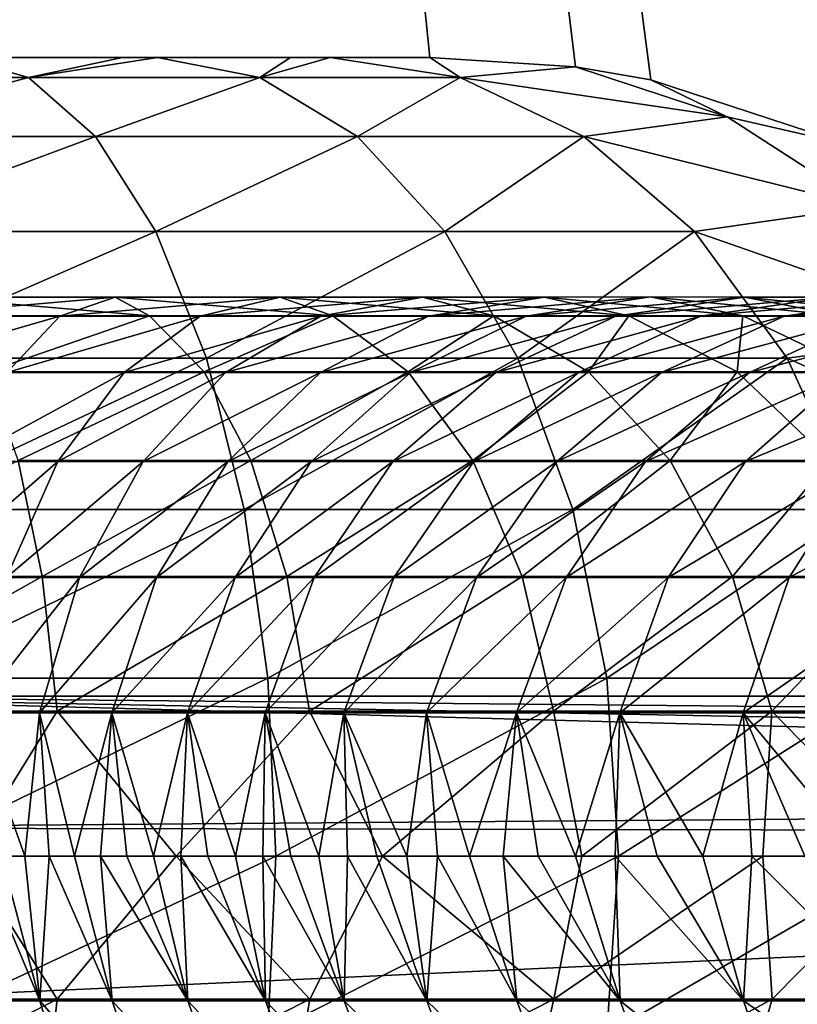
# Model space of a CAD drawing. Extents: x 0 to 500, y -78 to 1006.
# Tile 8 of 256: x 23 to 28, y -70 to -64. Entities that reach past the tile are written whole.
import ezdxf

# ---------------------------------------------------------------- set-up
doc = ezdxf.new("R2010")
doc.units = 0
doc.header["$LTSCALE"] = 65.185185
for name, color, linetype in [('233', 7, 'CONTINUOUS'), ('243', 7, 'CONTINUOUS'), ('252', 7, 'CONTINUOUS'), ('354', 7, 'CONTINUOUS'), ('378', 7, 'CONTINUOUS'), ('383', 7, 'CONTINUOUS'), ('384', 7, 'CONTINUOUS'), ('388', 7, 'CONTINUOUS'), ('389', 7, 'CONTINUOUS')]:
    doc.layers.add(name, color=color, linetype=linetype)

msp = doc.modelspace()

# ---------------------------------------------------------------- linework, layer by layer
at = {"layer": '233', "color": 7, "linetype": 'CONTINUOUS'}
for points in [[(21, -68, -20), (21, -22.4048, -20), (32.4426, -68, -20), (21, -68, -20)], [(32.4426, -68, -20), (21, -22.4048, -20), (36.4535, -57.9511, -20), (32.4426, -68, -20)]]:
    msp.add_3dface(points, dxfattribs=at)
at = {"layer": '243', "color": 7, "linetype": 'CONTINUOUS'}
for points in [[(21, -68.8235, -19.966), (21, -68, -20), (44.5894, -68.6429, -19.9793), (21, -68.8235, -19.966)], [(21, -68, -20), (32.4426, -68, -20), (44.1132, -68.2161, -19.9977), (21, -68, -20)], [(44.5894, -68.6429, -19.9793), (21, -68, -20), (44.3572, -68.4425, -19.9902), (44.5894, -68.6429, -19.9793)], [(44.3572, -68.4425, -19.9902), (21, -68, -20), (44.1132, -68.2161, -19.9977), (44.3572, -68.4425, -19.9902)], [(44.8557, -68.8673, -19.9623), (21, -68.8235, -19.966), (44.5894, -68.6429, -19.9793), (44.8557, -68.8673, -19.9623)], [(21, -69.9509, -19.8079), (21, -68.8235, -19.966), (44.8557, -68.8673, -19.9623), (21, -69.9509, -19.8079)], [(47.0501, -70.5312, -19.6744), (21, -69.9509, -19.8079), (44.8557, -68.8673, -19.9623), (47.0501, -70.5312, -19.6744)]]:
    msp.add_3dface(points, dxfattribs=at)
at = {"layer": '252', "color": 7, "linetype": 'CONTINUOUS'}
for points in [[(100.604, -16.0061), (3, -14.0407), (100, -76), (100.604, -16.0061)], [(3, -14.0407), (3, -76), (100, -76), (3, -14.0407)]]:
    msp.add_3dface(points, dxfattribs=at)
at = {"layer": '354', "color": 7, "linetype": 'CONTINUOUS'}
for points in [[(31.2137, -68.0338, 20), (56.5826, -73, 20), (21, -17.4037, 20), (31.2137, -68.0338, 20)], [(21, -17.4037, 20), (56.5826, -73, 20), (60.7718, -18.2046, 20), (21, -17.4037, 20)], [(30.8561, -66.9704, 20), (31.2137, -68.0338, 20), (21, -17.4037, 20), (30.8561, -66.9704, 20)], [(30.2503, -66.0041, 20), (30.8561, -66.9704, 20), (21, -17.4037, 20), (30.2503, -66.0041, 20)], [(29.4144, -65.1824, 20), (30.2503, -66.0041, 20), (21, -17.4037, 20), (29.4144, -65.1824, 20)], [(28.3688, -64.5479, 20), (29.4144, -65.1824, 20), (21, -17.4037, 20), (28.3688, -64.5479, 20)], [(27.1279, -64.1397, 20), (28.3688, -64.5479, 20), (21, -17.4037, 20), (27.1279, -64.1397, 20)], [(26.6563, -64.059, 20), (27.1279, -64.1397, 20), (21, -17.4037, 20), (26.6563, -64.059, 20)], [(25.7446, -64, 20), (26.6563, -64.059, 20), (21, -17.4037, 20), (25.7446, -64, 20)], [(21, -64, 20), (25.7446, -64, 20), (21, -17.4037, 20), (21, -64, 20)]]:
    msp.add_3dface(points, dxfattribs=at)
at = {"layer": '378', "color": 7, "linetype": 'CONTINUOUS'}
for points in [[(3, -14.0407), (100.604, -16.0061), (3, -76), (3, -14.0407)], [(3, -76), (100.604, -16.0061), (100, -76), (3, -76)]]:
    msp.add_3dface(points, dxfattribs=at)
at = {"layer": '383', "color": 7, "linetype": 'CONTINUOUS'}
for points in [[(25.7446, -64, 20), (21, -64, 20), (25.1201, -64, 19.2267), (25.7446, -64, 20)], [(25.1201, -64, 19.2267), (21, -64, 20), (24.8731, -64, 18.9748), (25.1201, -64, 19.2267)], [(24.8731, -64, 18.9748), (21, -64, 20), (24.0391, -64, 18.2829), (24.8731, -64, 18.9748)], [(24.0391, -64, 18.2829), (21, -64, 20), (23.8217, -64, 18.1353), (24.0391, -64, 18.2829)], [(23.8217, -64, 18.1353), (21, -64, 20), (22.7884, -64, 17.5793), (23.8217, -64, 18.1353)]]:
    msp.add_3dface(points, dxfattribs=at)
at = {"layer": '384', "color": 7, "linetype": 'CONTINUOUS'}
for points in [[(22.7884, -64, 17.5793), (21.6462, -64.1254, 16.0562), (23.2316, -64.1254, 16.5588), (22.7884, -64, 17.5793)], [(23.8217, -64, 18.1353), (22.7884, -64, 17.5793), (23.2316, -64.1254, 16.5588), (23.8217, -64, 18.1353)], [(24.0391, -64, 18.2829), (23.8217, -64, 18.1353), (23.2316, -64.1254, 16.5588), (24.0391, -64, 18.2829)], [(24.0391, -64, 18.2829), (23.2316, -64.1254, 16.5588), (24.6811, -64.1254, 17.3742), (24.0391, -64, 18.2829)], [(24.8731, -64, 18.9748), (24.0391, -64, 18.2829), (24.6811, -64.1254, 17.3742), (24.8731, -64, 18.9748)], [(25.1201, -64, 19.2267), (24.8731, -64, 18.9748), (24.6811, -64.1254, 17.3742), (25.1201, -64, 19.2267)], [(25.9339, -64.1254, 18.468), (25.1201, -64, 19.2267), (24.6811, -64.1254, 17.3742), (25.9339, -64.1254, 18.468)], [(25.7446, -64, 20), (25.1201, -64, 19.2267), (25.9339, -64.1254, 18.468), (25.7446, -64, 20)], [(26.6563, -64.059, 20), (25.7446, -64, 20), (25.9339, -64.1254, 18.468), (26.6563, -64.059, 20)], [(27.6049, -64.3723, 19.3896), (26.6563, -64.059, 20), (25.9339, -64.1254, 18.468), (27.6049, -64.3723, 19.3896)], [(27.1279, -64.1397, 20), (26.6563, -64.059, 20), (27.6049, -64.3723, 19.3896), (27.1279, -64.1397, 20)], [(21.6462, -64.1254, 16.0562), (21.8607, -64.4952, 15.0213), (23.2316, -64.1254, 16.5588), (21.6462, -64.1254, 16.0562)], [(23.2316, -64.1254, 16.5588), (21.8607, -64.4952, 15.0213), (23.6525, -64.4952, 15.5895), (23.2316, -64.1254, 16.5588)], [(23.2316, -64.1254, 16.5588), (23.6525, -64.4952, 15.5895), (24.6811, -64.1254, 17.3742), (23.2316, -64.1254, 16.5588)], [(24.6811, -64.1254, 17.3742), (23.6525, -64.4952, 15.5895), (25.2909, -64.4952, 16.511), (24.6811, -64.1254, 17.3742)], [(25.9339, -64.1254, 18.468), (24.6811, -64.1254, 17.3742), (25.2909, -64.4952, 16.511), (25.9339, -64.1254, 18.468)], [(26.7069, -64.4952, 17.7474), (25.9339, -64.1254, 18.468), (25.2909, -64.4952, 16.511), (26.7069, -64.4952, 17.7474)], [(26.7069, -64.4952, 17.7474), (27.6049, -64.3723, 19.3896), (25.9339, -64.1254, 18.468), (26.7069, -64.4952, 17.7474)], [(28.3688, -64.5479, 20), (27.1279, -64.1397, 20), (27.6049, -64.3723, 19.3896), (28.3688, -64.5479, 20)], [(28.4771, -64.9364, 18.8608), (27.6049, -64.3723, 19.3896), (26.7069, -64.4952, 17.7474), (28.4771, -64.9364, 18.8608)], [(28.3688, -64.5479, 20), (27.6049, -64.3723, 19.3896), (28.4771, -64.9364, 18.8608), (28.3688, -64.5479, 20)], [(21.8607, -64.4952, 15.0213), (22.053, -65.0908, 14.093), (23.6525, -64.4952, 15.5895), (21.8607, -64.4952, 15.0213)], [(23.6525, -64.4952, 15.5895), (22.053, -65.0908, 14.093), (24.0302, -65.0908, 14.7199), (23.6525, -64.4952, 15.5895)], [(23.6525, -64.4952, 15.5895), (24.0302, -65.0908, 14.7199), (25.2909, -64.4952, 16.511), (23.6525, -64.4952, 15.5895)], [(25.2909, -64.4952, 16.511), (24.0302, -65.0908, 14.7199), (25.8379, -65.0908, 15.7367), (25.2909, -64.4952, 16.511)], [(26.7069, -64.4952, 17.7474), (25.2909, -64.4952, 16.511), (25.8379, -65.0908, 15.7367), (26.7069, -64.4952, 17.7474)], [(27.4003, -65.0908, 17.1009), (26.7069, -64.4952, 17.7474), (25.8379, -65.0908, 15.7367), (27.4003, -65.0908, 17.1009)], [(27.4003, -65.0908, 17.1009), (28.4771, -64.9364, 18.8608), (26.7069, -64.4952, 17.7474), (27.4003, -65.0908, 17.1009)], [(29.214, -65.7213, 18.4141), (28.4771, -64.9364, 18.8608), (27.4003, -65.0908, 17.1009), (29.214, -65.7213, 18.4141)], [(22.053, -65.0908, 14.093), (22.2137, -65.8826, 13.3178), (24.0302, -65.0908, 14.7199), (22.053, -65.0908, 14.093)], [(24.0302, -65.0908, 14.7199), (22.2137, -65.8826, 13.3178), (24.3455, -65.8826, 13.9937), (24.0302, -65.0908, 14.7199)], [(24.0302, -65.0908, 14.7199), (24.3455, -65.8826, 13.9937), (25.8379, -65.0908, 15.7367), (24.0302, -65.0908, 14.7199)], [(25.8379, -65.0908, 15.7367), (24.3455, -65.8826, 13.9937), (26.2948, -65.8826, 15.0901), (25.8379, -65.0908, 15.7367)], [(27.4003, -65.0908, 17.1009), (25.8379, -65.0908, 15.7367), (26.2948, -65.8826, 15.0901), (27.4003, -65.0908, 17.1009)], [(27.9794, -65.8826, 16.561), (27.4003, -65.0908, 17.1009), (26.2948, -65.8826, 15.0901), (27.9794, -65.8826, 16.561)], [(27.9794, -65.8826, 16.561), (29.214, -65.7213, 18.4141), (27.4003, -65.0908, 17.1009), (27.9794, -65.8826, 16.561)], [(29.7754, -66.6844, 18.0738), (29.214, -65.7213, 18.4141), (27.9794, -65.8826, 16.561), (29.7754, -66.6844, 18.0738)], [(22.2137, -65.8826, 13.3178), (22.3346, -66.8306, 12.7345), (24.3455, -65.8826, 13.9937), (22.2137, -65.8826, 13.3178)], [(24.3455, -65.8826, 13.9937), (22.3346, -66.8306, 12.7345), (24.5828, -66.8306, 13.4473), (24.3455, -65.8826, 13.9937)], [(24.3455, -65.8826, 13.9937), (24.5828, -66.8306, 13.4473), (26.2948, -65.8826, 15.0901), (24.3455, -65.8826, 13.9937)], [(26.2948, -65.8826, 15.0901), (24.5828, -66.8306, 13.4473), (26.6385, -66.8306, 14.6036), (26.2948, -65.8826, 15.0901)], [(27.9794, -65.8826, 16.561), (26.2948, -65.8826, 15.0901), (26.6385, -66.8306, 14.6036), (27.9794, -65.8826, 16.561)], [(28.4151, -66.8306, 16.1548), (27.9794, -65.8826, 16.561), (26.6385, -66.8306, 14.6036), (28.4151, -66.8306, 16.1548)], [(28.4151, -66.8306, 16.1548), (29.7754, -66.6844, 18.0738), (27.9794, -65.8826, 16.561), (28.4151, -66.8306, 16.1548)], [(22.3346, -66.8306, 12.7345), (22.4096, -67.8874, 12.3724), (24.5828, -66.8306, 13.4473), (22.3346, -66.8306, 12.7345)], [(24.5828, -66.8306, 13.4473), (22.4096, -67.8874, 12.3724), (24.7301, -67.8874, 13.1081), (24.5828, -66.8306, 13.4473)], [(24.5828, -66.8306, 13.4473), (24.7301, -67.8874, 13.1081), (26.6385, -66.8306, 14.6036), (24.5828, -66.8306, 13.4473)], [(26.6385, -66.8306, 14.6036), (24.7301, -67.8874, 13.1081), (26.8519, -67.8874, 14.3016), (26.6385, -66.8306, 14.6036)], [(28.4151, -66.8306, 16.1548), (26.6385, -66.8306, 14.6036), (26.8519, -67.8874, 14.3016), (28.4151, -66.8306, 16.1548)], [(28.6856, -67.8874, 15.9027), (28.4151, -66.8306, 16.1548), (26.8519, -67.8874, 14.3016), (28.6856, -67.8874, 15.9027)], [(22.4096, -67.8874, 12.3724), (22.435, -69, 12.2497), (24.7301, -67.8874, 13.1081), (22.4096, -67.8874, 12.3724)], [(24.7301, -67.8874, 13.1081), (22.435, -69, 12.2497), (24.7801, -69, 12.9931), (24.7301, -67.8874, 13.1081)], [(24.7301, -67.8874, 13.1081), (24.7801, -69, 12.9931), (26.8519, -67.8874, 14.3016), (24.7301, -67.8874, 13.1081)], [(26.8519, -67.8874, 14.3016), (24.7801, -69, 12.9931), (26.9242, -69, 14.1992), (26.8519, -67.8874, 14.3016)], [(28.6856, -67.8874, 15.9027), (26.8519, -67.8874, 14.3016), (26.9242, -69, 14.1992), (28.6856, -67.8874, 15.9027)], [(28.7773, -69, 15.8172), (28.6856, -67.8874, 15.9027), (26.9242, -69, 14.1992), (28.7773, -69, 15.8172)], [(22.435, -69, 12.2497), (22.4096, -70.1126, 12.3724), (24.7801, -69, 12.9931), (22.435, -69, 12.2497)], [(24.7801, -69, 12.9931), (22.4096, -70.1126, 12.3724), (24.7301, -70.1126, 13.1081), (24.7801, -69, 12.9931)], [(24.7801, -69, 12.9931), (24.7301, -70.1126, 13.1081), (26.9242, -69, 14.1992), (24.7801, -69, 12.9931)], [(26.9242, -69, 14.1992), (24.7301, -70.1126, 13.1081), (26.8519, -70.1126, 14.3016), (26.9242, -69, 14.1992)], [(28.6856, -70.1126, 15.9027), (28.7773, -69, 15.8172), (26.8519, -70.1126, 14.3016), (28.6856, -70.1126, 15.9027)], [(28.7773, -69, 15.8172), (26.9242, -69, 14.1992), (26.8519, -70.1126, 14.3016), (28.7773, -69, 15.8172)]]:
    msp.add_3dface(points, dxfattribs=at)
at = {"layer": '388', "color": 7, "linetype": 'CONTINUOUS'}
for points in [[(23.4119, -69.897, 13.1444), (21.8175, -69.897, 12.8006), (22.848, -69, 12.8806), (23.4119, -69.897, 13.1444)], [(24.1556, -69, 13.2533), (23.4119, -69.897, 13.1444), (22.848, -69, 12.8806), (24.1556, -69, 13.2533)], [(23.3031, -69.9059, 20.6546), (22.9232, -69, 20.4435), (22.8908, -69.9059, 20.2622), (23.3031, -69.9059, 20.6546)], [(23.0634, -69, 20.5744), (22.9232, -69, 20.4435), (23.3031, -69.9059, 20.6546), (23.0634, -69, 20.5744)], [(23.2099, -69, 20.7293), (23.0634, -69, 20.5744), (23.3031, -69.9059, 20.6546), (23.2099, -69, 20.7293)], [(23.3626, -69, 20.9105), (23.2099, -69, 20.7293), (23.3031, -69.9059, 20.6546), (23.3626, -69, 20.9105)], [(23.7554, -69.9059, 21.2484), (23.3626, -69, 20.9105), (23.3031, -69.9059, 20.6546), (23.7554, -69.9059, 21.2484)], [(23.5205, -69, 21.1189), (23.3626, -69, 20.9105), (23.7554, -69.9059, 21.2484), (23.5205, -69, 21.1189)], [(24.9921, -69.897, 13.7063), (23.4119, -69.897, 13.1444), (24.1556, -69, 13.2533), (24.9921, -69.897, 13.7063)], [(23.6827, -69, 21.3547), (23.5205, -69, 21.1189), (23.7554, -69.9059, 21.2484), (23.6827, -69, 21.3547)], [(23.848, -69, 21.6175), (23.6827, -69, 21.3547), (24.2304, -69.9059, 22.0513), (23.848, -69, 21.6175)], [(24.2304, -69.9059, 22.0513), (23.6827, -69, 21.3547), (23.7554, -69.9059, 21.2484), (24.2304, -69.9059, 22.0513)], [(24.0156, -69, 21.9066), (23.848, -69, 21.6175), (24.2304, -69.9059, 22.0513), (24.0156, -69, 21.9066)], [(24.1849, -69, 22.2205), (24.0156, -69, 21.9066), (24.2304, -69.9059, 22.0513), (24.1849, -69, 22.2205)], [(25.4471, -69, 13.7899), (24.9921, -69.897, 13.7063), (24.1556, -69, 13.2533), (25.4471, -69, 13.7899)], [(24.3555, -69, 22.5576), (24.1849, -69, 22.2205), (24.7148, -69.9059, 23.0386), (24.3555, -69, 22.5576)], [(24.7148, -69.9059, 23.0386), (24.1849, -69, 22.2205), (24.2304, -69.9059, 22.0513), (24.7148, -69.9059, 23.0386)], [(24.5271, -69, 22.9165), (24.3555, -69, 22.5576), (24.7148, -69.9059, 23.0386), (24.5271, -69, 22.9165)], [(24.6998, -69, 23.2954), (24.5271, -69, 22.9165), (24.7148, -69.9059, 23.0386), (24.6998, -69, 23.2954)], [(24.874, -69, 23.6925), (24.6998, -69, 23.2954), (25.2083, -69.9059, 24.1744), (24.874, -69, 23.6925)], [(25.2083, -69.9059, 24.1744), (24.6998, -69, 23.2954), (24.7148, -69.9059, 23.0386), (25.2083, -69.9059, 24.1744)], [(25.0502, -69, 24.1061), (24.874, -69, 23.6925), (25.2083, -69.9059, 24.1744), (25.0502, -69, 24.1061)], [(26.5195, -69.897, 14.5441), (24.9921, -69.897, 13.7063), (25.4471, -69, 13.7899), (26.5195, -69.897, 14.5441)], [(25.2291, -69, 24.5346), (25.0502, -69, 24.1061), (25.2083, -69.9059, 24.1744), (25.2291, -69, 24.5346)], [(25.7248, -69.9059, 25.4216), (25.2291, -69, 24.5346), (25.2083, -69.9059, 24.1744), (25.7248, -69.9059, 25.4216)], [(25.4118, -69, 24.9764), (25.2291, -69, 24.5346), (25.7248, -69.9059, 25.4216), (25.4118, -69, 24.9764)], [(25.5992, -69, 25.43), (25.4118, -69, 24.9764), (25.7248, -69.9059, 25.4216), (25.5992, -69, 25.43)], [(26.6954, -69, 14.5226), (26.5195, -69.897, 14.5441), (25.4471, -69, 13.7899), (26.6954, -69, 14.5226)], [(25.7924, -69, 25.8938), (25.5992, -69, 25.43), (25.7248, -69.9059, 25.4216), (25.7924, -69, 25.8938)], [(26.2884, -69.906, 26.7465), (25.7924, -69, 25.8938), (25.7248, -69.9059, 25.4216), (26.2884, -69.906, 26.7465)], [(25.9929, -69, 26.3666), (25.7924, -69, 25.8938), (26.2884, -69.906, 26.7465), (25.9929, -69, 26.3666)], [(26.2024, -69, 26.8469), (25.9929, -69, 26.3666), (26.2884, -69.906, 26.7465), (26.2024, -69, 26.8469)], [(26.4228, -69, 27.3336), (26.2024, -69, 26.8469), (26.9345, -69.9059, 28.1193), (26.4228, -69, 27.3336)], [(26.9345, -69.9059, 28.1193), (26.2024, -69, 26.8469), (26.2884, -69.906, 26.7465), (26.9345, -69.9059, 28.1193)], [(26.6557, -69, 27.8253), (26.4228, -69, 27.3336), (26.9345, -69.9059, 28.1193), (26.6557, -69, 27.8253)], [(27.8857, -69.897, 15.6628), (26.5195, -69.897, 14.5441), (27.8283, -69, 15.4448), (27.8857, -69.897, 15.6628)], [(27.8283, -69, 15.4448), (26.5195, -69.897, 14.5441), (26.6954, -69, 14.5226), (27.8283, -69, 15.4448)], [(26.9033, -69, 28.3207), (26.6557, -69, 27.8253), (26.9345, -69.9059, 28.1193), (26.9033, -69, 28.3207)], [(27.1678, -69, 28.8187), (26.9033, -69, 28.3207), (27.7079, -69.9059, 29.5112), (27.1678, -69, 28.8187)], [(27.7079, -69.9059, 29.5112), (26.9033, -69, 28.3207), (26.9345, -69.9059, 28.1193), (27.7079, -69.9059, 29.5112)], [(27.452, -69, 29.3176), (27.1678, -69, 28.8187), (27.7079, -69.9059, 29.5112), (27.452, -69, 29.3176)], [(27.7584, -69, 29.816), (27.452, -69, 29.3176), (27.7079, -69.9059, 29.5112), (27.7584, -69, 29.816)], [(28.6671, -69.9059, 30.8865), (27.7584, -69, 29.816), (27.7079, -69.9059, 29.5112), (28.6671, -69.9059, 30.8865)], [(28.0902, -69, 30.3119), (27.7584, -69, 29.816), (28.6671, -69.9059, 30.8865), (28.0902, -69, 30.3119)], [(28.7705, -69, 16.4654), (27.8857, -69.897, 15.6628), (27.8283, -69, 15.4448), (28.7705, -69, 16.4654)], [(28.9767, -69.897, 16.9203), (27.8857, -69.897, 15.6628), (28.7705, -69, 16.4654), (28.9767, -69.897, 16.9203)], [(23.3185, -70.7429, 13.4795), (21.7631, -70.7429, 13.1442), (23.4119, -69.897, 13.1444), (23.3185, -70.7429, 13.4795)], [(23.4119, -69.897, 13.1444), (21.7631, -70.7429, 13.1442), (21.8175, -69.897, 12.8006), (23.4119, -69.897, 13.1444)], [(23.3031, -69.9059, 20.6546), (22.8908, -69.9059, 20.2622), (23.555, -70.7508, 20.4111), (23.3031, -69.9059, 20.6546)], [(23.555, -70.7508, 20.4111), (22.8908, -69.9059, 20.2622), (23.0964, -70.7508, 19.9786), (23.555, -70.7508, 20.4111)], [(23.7554, -69.9059, 21.2484), (23.3031, -69.9059, 20.6546), (24.0372, -70.7508, 21.04), (23.7554, -69.9059, 21.2484)], [(24.0372, -70.7508, 21.04), (23.3031, -69.9059, 20.6546), (23.555, -70.7508, 20.4111), (24.0372, -70.7508, 21.04)], [(24.8515, -70.7429, 14.0245), (23.3185, -70.7429, 13.4795), (24.9921, -69.897, 13.7063), (24.8515, -70.7429, 14.0245)], [(24.9921, -69.897, 13.7063), (23.3185, -70.7429, 13.4795), (23.4119, -69.897, 13.1444), (24.9921, -69.897, 13.7063)], [(24.2304, -69.9059, 22.0513), (23.7554, -69.9059, 21.2484), (24.5304, -70.7509, 21.8697), (24.2304, -69.9059, 22.0513)], [(24.5304, -70.7509, 21.8697), (23.7554, -69.9059, 21.2484), (24.0372, -70.7508, 21.04), (24.5304, -70.7509, 21.8697)], [(24.7148, -69.9059, 23.0386), (24.2304, -69.9059, 22.0513), (25.025, -70.7508, 22.8751), (24.7148, -69.9059, 23.0386)], [(25.025, -70.7508, 22.8751), (24.2304, -69.9059, 22.0513), (24.5304, -70.7509, 21.8697), (25.025, -70.7508, 22.8751)], [(25.2083, -69.9059, 24.1744), (24.7148, -69.9059, 23.0386), (25.5234, -70.7508, 24.0205), (25.2083, -69.9059, 24.1744)], [(25.5234, -70.7508, 24.0205), (24.7148, -69.9059, 23.0386), (25.025, -70.7508, 22.8751), (25.5234, -70.7508, 24.0205)], [(26.3256, -70.7428, 14.8329), (24.8515, -70.7429, 14.0245), (26.5195, -69.897, 14.5441), (26.3256, -70.7428, 14.8329)], [(26.5195, -69.897, 14.5441), (24.8515, -70.7429, 14.0245), (24.9921, -69.897, 13.7063), (26.5195, -69.897, 14.5441)], [(25.7248, -69.9059, 25.4216), (25.2083, -69.9059, 24.1744), (26.0406, -70.7508, 25.2692), (25.7248, -69.9059, 25.4216)], [(26.0406, -70.7508, 25.2692), (25.2083, -69.9059, 24.1744), (25.5234, -70.7508, 24.0205), (26.0406, -70.7508, 25.2692)], [(26.2884, -69.906, 26.7465), (25.7248, -69.9059, 25.4216), (26.601, -70.751, 26.5876), (26.2884, -69.906, 26.7465)], [(26.601, -70.751, 26.5876), (25.7248, -69.9059, 25.4216), (26.0406, -70.7508, 25.2692), (26.601, -70.751, 26.5876)], [(26.9345, -69.9059, 28.1193), (26.2884, -69.906, 26.7465), (27.239, -70.7508, 27.9456), (26.9345, -69.9059, 28.1193)], [(27.239, -70.7508, 27.9456), (26.2884, -69.906, 26.7465), (26.601, -70.751, 26.5876), (27.239, -70.7508, 27.9456)], [(27.6414, -70.7429, 15.9106), (26.3256, -70.7428, 14.8329), (27.8857, -69.897, 15.6628), (27.6414, -70.7429, 15.9106)], [(27.8857, -69.897, 15.6628), (26.3256, -70.7428, 14.8329), (26.5195, -69.897, 14.5441), (27.8857, -69.897, 15.6628)], [(27.7079, -69.9059, 29.5112), (26.9345, -69.9059, 28.1193), (27.9975, -70.7508, 29.3137), (27.7079, -69.9059, 29.5112)], [(27.9975, -70.7508, 29.3137), (26.9345, -69.9059, 28.1193), (27.239, -70.7508, 27.9456), (27.9975, -70.7508, 29.3137)], [(28.698, -70.7429, 17.1286), (27.6414, -70.7429, 15.9106), (28.9767, -69.897, 16.9203), (28.698, -70.7429, 17.1286)], [(28.9767, -69.897, 16.9203), (27.6414, -70.7429, 15.9106), (27.8857, -69.897, 15.6628), (28.9767, -69.897, 16.9203)], [(28.6671, -69.9059, 30.8865), (27.7079, -69.9059, 29.5112), (28.9317, -70.7508, 30.6568), (28.6671, -69.9059, 30.8865)], [(28.9317, -70.7508, 30.6568), (27.7079, -69.9059, 29.5112), (27.9975, -70.7508, 29.3137), (28.9317, -70.7508, 30.6568)]]:
    msp.add_3dface(points, dxfattribs=at)
at = {"layer": '389', "color": 7, "linetype": 'CONTINUOUS'}
for points in [[(23.775, -65.5, 16.8742), (22.6137, -65.5, 16.4395), (22.4055, -65.6207, 17.3233), (23.775, -65.5, 16.8742)], [(23.4277, -65.6207, 17.7129), (23.775, -65.5, 16.8742), (22.4055, -65.6207, 17.3233), (23.4277, -65.6207, 17.7129)], [(23.9898, -65.6183, 15.9756), (22.7458, -65.6183, 15.5341), (22.6137, -65.5, 16.4395), (23.9898, -65.6183, 15.9756)], [(23.775, -65.5, 16.8742), (23.9898, -65.6183, 15.9756), (22.6137, -65.5, 16.4395), (23.775, -65.5, 16.8742)], [(24.8083, -65.5, 17.4804), (23.775, -65.5, 16.8742), (23.4277, -65.6207, 17.7129), (24.8083, -65.5, 17.4804)], [(24.3059, -65.6207, 18.2362), (24.8083, -65.5, 17.4804), (23.4277, -65.6207, 17.7129), (24.3059, -65.6207, 18.2362)], [(25.1365, -65.6183, 16.6035), (23.9898, -65.6183, 15.9756), (23.775, -65.5, 16.8742), (25.1365, -65.6183, 16.6035)], [(24.8083, -65.5, 17.4804), (25.1365, -65.6183, 16.6035), (23.775, -65.5, 16.8742), (24.8083, -65.5, 17.4804)], [(25.6977, -65.5, 18.2705), (24.8083, -65.5, 17.4804), (24.3059, -65.6207, 18.2362), (25.6977, -65.5, 18.2705)], [(25.0615, -65.6207, 18.9177), (25.6977, -65.5, 18.2705), (24.3059, -65.6207, 18.2362), (25.0615, -65.6207, 18.9177)], [(26.1441, -65.6183, 17.4296), (25.1365, -65.6183, 16.6035), (24.8083, -65.5, 17.4804), (26.1441, -65.6183, 17.4296)], [(25.6977, -65.5, 18.2705), (26.1441, -65.6183, 17.4296), (24.8083, -65.5, 17.4804), (25.6977, -65.5, 18.2705)], [(26.4603, -65.5, 19.2224), (25.6977, -65.5, 18.2705), (25.0615, -65.6207, 18.9177), (26.4603, -65.5, 19.2224)], [(25.7365, -65.6207, 19.7698), (26.4603, -65.5, 19.2224), (25.0615, -65.6207, 18.9177), (25.7365, -65.6207, 19.7698)], [(26.9896, -65.6183, 18.4055), (26.1441, -65.6183, 17.4296), (25.6977, -65.5, 18.2705), (26.9896, -65.6183, 18.4055)], [(26.4603, -65.5, 19.2224), (26.9896, -65.6183, 18.4055), (25.6977, -65.5, 18.2705), (26.4603, -65.5, 19.2224)], [(27.1234, -65.4998, 20.3032), (26.4603, -65.5, 19.2224), (25.7365, -65.6207, 19.7698), (27.1234, -65.4998, 20.3032)], [(26.3466, -65.6205, 20.7723), (27.1234, -65.4998, 20.3032), (25.7365, -65.6207, 19.7698), (26.3466, -65.6205, 20.7723)], [(27.7139, -65.5, 21.48), (27.1234, -65.4998, 20.3032), (26.3466, -65.6205, 20.7723), (27.7139, -65.5, 21.48)], [(26.9072, -65.6207, 21.8954), (27.7139, -65.5, 21.48), (26.3466, -65.6205, 20.7723), (26.9072, -65.6207, 21.8954)], [(27.1234, -65.4998, 20.3032), (27.7036, -65.6182, 19.4881), (26.4603, -65.5, 19.2224), (27.1234, -65.4998, 20.3032)], [(27.7036, -65.6182, 19.4881), (26.9896, -65.6183, 18.4055), (26.4603, -65.5, 19.2224), (27.7036, -65.6182, 19.4881)], [(28.2592, -65.5, 22.7199), (27.7139, -65.5, 21.48), (26.9072, -65.6207, 21.8954), (28.2592, -65.5, 22.7199)], [(27.4377, -65.6207, 23.1052), (28.2592, -65.5, 22.7199), (26.9072, -65.6207, 21.8954), (27.4377, -65.6207, 23.1052)], [(28.3204, -65.6183, 20.6442), (27.7036, -65.6182, 19.4881), (27.1234, -65.4998, 20.3032), (28.3204, -65.6183, 20.6442)], [(27.7139, -65.5, 21.48), (28.3204, -65.6183, 20.6442), (27.1234, -65.4998, 20.3032), (27.7139, -65.5, 21.48)], [(28.7862, -65.5, 23.9902), (28.2592, -65.5, 22.7199), (27.4377, -65.6207, 23.1052), (28.7862, -65.5, 23.9902)], [(27.9613, -65.6207, 24.3677), (28.7862, -65.5, 23.9902), (27.4377, -65.6207, 23.1052), (27.9613, -65.6207, 24.3677)], [(28.8715, -65.6183, 21.8454), (28.3204, -65.6183, 20.6442), (27.7139, -65.5, 21.48), (28.8715, -65.6183, 21.8454)], [(28.2592, -65.5, 22.7199), (28.8715, -65.6183, 21.8454), (27.7139, -65.5, 21.48), (28.2592, -65.5, 22.7199)], [(29.3222, -65.4996, 25.2578), (28.7862, -65.5, 23.9902), (27.9613, -65.6207, 24.3677), (29.3222, -65.4996, 25.2578)], [(28.504, -65.6203, 25.6497), (29.3222, -65.4996, 25.2578), (27.9613, -65.6207, 24.3677), (28.504, -65.6203, 25.6497)], [(23.4277, -65.6207, 17.7129), (22.4055, -65.6207, 17.3233), (22.2069, -65.9721, 18.1453), (23.4277, -65.6207, 17.7129)], [(23.0976, -65.9721, 18.4911), (23.4277, -65.6207, 17.7129), (22.2069, -65.9721, 18.1453), (23.0976, -65.9721, 18.4911)], [(22.7458, -65.6183, 15.5341), (23.9898, -65.6183, 15.9756), (22.9728, -65.9675, 14.7198), (22.7458, -65.6183, 15.5341)], [(23.9898, -65.6183, 15.9756), (24.3313, -65.9675, 15.2024), (22.9728, -65.9675, 14.7198), (23.9898, -65.6183, 15.9756)], [(24.3059, -65.6207, 18.2362), (23.4277, -65.6207, 17.7129), (23.0976, -65.9721, 18.4911), (24.3059, -65.6207, 18.2362)], [(23.8306, -65.9721, 18.935), (24.3059, -65.6207, 18.2362), (23.0976, -65.9721, 18.4911), (23.8306, -65.9721, 18.935)], [(25.0615, -65.6207, 18.9177), (24.3059, -65.6207, 18.2362), (23.8306, -65.9721, 18.935), (25.0615, -65.6207, 18.9177)], [(24.4648, -65.9721, 19.5162), (25.0615, -65.6207, 18.9177), (23.8306, -65.9721, 18.935), (24.4648, -65.9721, 19.5162)], [(23.9898, -65.6183, 15.9756), (25.1365, -65.6183, 16.6035), (24.3313, -65.9675, 15.2024), (23.9898, -65.6183, 15.9756)], [(25.1365, -65.6183, 16.6035), (25.6077, -65.9675, 15.9018), (24.3313, -65.9675, 15.2024), (25.1365, -65.6183, 16.6035)], [(25.7365, -65.6207, 19.7698), (25.0615, -65.6207, 18.9177), (24.4648, -65.9721, 19.5162), (25.7365, -65.6207, 19.7698)], [(25.0608, -65.9721, 20.2775), (25.7365, -65.6207, 19.7698), (24.4648, -65.9721, 19.5162), (25.0608, -65.9721, 20.2775)], [(26.3466, -65.6205, 20.7723), (25.7365, -65.6207, 19.7698), (25.0608, -65.9721, 20.2775), (26.3466, -65.6205, 20.7723)], [(25.623, -65.972, 21.2093), (26.3466, -65.6205, 20.7723), (25.0608, -65.9721, 20.2775), (25.623, -65.972, 21.2093)], [(25.1365, -65.6183, 16.6035), (26.1441, -65.6183, 17.4296), (25.6077, -65.9675, 15.9018), (25.1365, -65.6183, 16.6035)], [(26.1441, -65.6183, 17.4296), (26.7375, -65.9675, 16.8276), (25.6077, -65.9675, 15.9018), (26.1441, -65.6183, 17.4296)], [(26.9072, -65.6207, 21.8954), (26.3466, -65.6205, 20.7723), (25.623, -65.972, 21.2093), (26.9072, -65.6207, 21.8954)], [(26.1566, -65.9721, 22.284), (26.9072, -65.6207, 21.8954), (25.623, -65.972, 21.2093), (26.1566, -65.9721, 22.284)], [(26.1441, -65.6183, 17.4296), (26.9896, -65.6183, 18.4055), (26.7375, -65.9675, 16.8276), (26.1441, -65.6183, 17.4296)], [(27.4377, -65.6207, 23.1052), (26.9072, -65.6207, 21.8954), (26.1566, -65.9721, 22.284), (27.4377, -65.6207, 23.1052)], [(26.6739, -65.9721, 23.467), (27.4377, -65.6207, 23.1052), (26.1566, -65.9721, 22.284), (26.6739, -65.9721, 23.467)], [(27.9613, -65.6207, 24.3677), (27.4377, -65.6207, 23.1052), (26.6739, -65.9721, 23.467), (27.9613, -65.6207, 24.3677)], [(27.1946, -65.9721, 24.7232), (27.9613, -65.6207, 24.3677), (26.6739, -65.9721, 23.467), (27.1946, -65.9721, 24.7232)], [(26.9896, -65.6183, 18.4055), (27.6667, -65.9675, 17.8994), (26.7375, -65.9675, 16.8276), (26.9896, -65.6183, 18.4055)], [(26.9896, -65.6183, 18.4055), (27.7036, -65.6182, 19.4881), (27.6667, -65.9675, 17.8994), (26.9896, -65.6183, 18.4055)], [(28.504, -65.6203, 25.6497), (27.9613, -65.6207, 24.3677), (27.1946, -65.9721, 24.7232), (28.504, -65.6203, 25.6497)], [(27.744, -65.9718, 26.0192), (28.504, -65.6203, 25.6497), (27.1946, -65.9721, 24.7232), (27.744, -65.9718, 26.0192)], [(27.7036, -65.6182, 19.4881), (28.4326, -65.9675, 19.0602), (27.6667, -65.9675, 17.8994), (27.7036, -65.6182, 19.4881)], [(27.7036, -65.6182, 19.4881), (28.3204, -65.6183, 20.6442), (28.4326, -65.9675, 19.0602), (27.7036, -65.6182, 19.4881)], [(29.0952, -65.6207, 26.9191), (28.504, -65.6203, 25.6497), (27.744, -65.9718, 26.0192), (29.0952, -65.6207, 26.9191)], [(28.3534, -65.9721, 27.3235), (29.0952, -65.6207, 26.9191), (27.744, -65.9718, 26.0192), (28.3534, -65.9721, 27.3235)], [(23.8306, -65.9721, 18.935), (23.0976, -65.9721, 18.4911), (22.8083, -66.5303, 19.1562), (23.8306, -65.9721, 18.935)], [(23.4161, -66.5303, 19.5298), (23.8306, -65.9721, 18.935), (22.8083, -66.5303, 19.1562), (23.4161, -66.5303, 19.5298)], [(24.3313, -65.9675, 15.2024), (23.1677, -66.5238, 14.0205), (22.9728, -65.9675, 14.7198), (24.3313, -65.9675, 15.2024)], [(24.6246, -66.5238, 14.5383), (23.1677, -66.5238, 14.0205), (24.3313, -65.9675, 15.2024), (24.6246, -66.5238, 14.5383)], [(24.4648, -65.9721, 19.5162), (23.8306, -65.9721, 18.935), (23.4161, -66.5303, 19.5298), (24.4648, -65.9721, 19.5162)], [(23.9493, -66.5303, 20.0261), (24.4648, -65.9721, 19.5162), (23.4161, -66.5303, 19.5298), (23.9493, -66.5303, 20.0261)], [(25.0608, -65.9721, 20.2775), (24.4648, -65.9721, 19.5162), (23.9493, -66.5303, 20.0261), (25.0608, -65.9721, 20.2775)], [(24.4797, -66.5303, 20.7114), (25.0608, -65.9721, 20.2775), (23.9493, -66.5303, 20.0261), (24.4797, -66.5303, 20.7114)], [(25.6077, -65.9675, 15.9018), (24.6246, -66.5238, 14.5383), (24.3313, -65.9675, 15.2024), (25.6077, -65.9675, 15.9018)], [(25.623, -65.972, 21.2093), (25.0608, -65.9721, 20.2775), (24.4797, -66.5303, 20.7114), (25.623, -65.972, 21.2093)], [(25.0021, -66.5302, 21.5844), (25.623, -65.972, 21.2093), (24.4797, -66.5303, 20.7114), (25.0021, -66.5302, 21.5844)], [(26.0124, -66.5238, 15.2991), (24.6246, -66.5238, 14.5383), (25.6077, -65.9675, 15.9018), (26.0124, -66.5238, 15.2991)], [(26.1566, -65.9721, 22.284), (25.623, -65.972, 21.2093), (25.0021, -66.5302, 21.5844), (26.1566, -65.9721, 22.284)], [(25.5133, -66.5303, 22.6191), (26.1566, -65.9721, 22.284), (25.0021, -66.5302, 21.5844), (25.5133, -66.5303, 22.6191)], [(26.6739, -65.9721, 23.467), (26.1566, -65.9721, 22.284), (25.5133, -66.5303, 22.6191), (26.6739, -65.9721, 23.467)], [(26.0197, -66.5303, 23.7803), (26.6739, -65.9721, 23.467), (25.5133, -66.5303, 22.6191), (26.0197, -66.5303, 23.7803)], [(26.7375, -65.9675, 16.8276), (26.0124, -66.5238, 15.2991), (25.6077, -65.9675, 15.9018), (26.7375, -65.9675, 16.8276)], [(27.2472, -66.5238, 16.3106), (26.0124, -66.5238, 15.2991), (26.7375, -65.9675, 16.8276), (27.2472, -66.5238, 16.3106)], [(27.1946, -65.9721, 24.7232), (26.6739, -65.9721, 23.467), (26.0197, -66.5303, 23.7803), (27.1946, -65.9721, 24.7232)], [(26.5383, -66.5303, 25.0319), (27.1946, -65.9721, 24.7232), (26.0197, -66.5303, 23.7803), (26.5383, -66.5303, 25.0319)], [(27.744, -65.9718, 26.0192), (27.1946, -65.9721, 24.7232), (26.5383, -66.5303, 25.0319), (27.744, -65.9718, 26.0192)], [(27.0938, -66.53, 26.3404), (27.744, -65.9718, 26.0192), (26.5383, -66.5303, 25.0319), (27.0938, -66.53, 26.3404)], [(27.6667, -65.9675, 17.8994), (27.2472, -66.5238, 16.3106), (26.7375, -65.9675, 16.8276), (27.6667, -65.9675, 17.8994)], [(28.3534, -65.9721, 27.3235), (27.744, -65.9718, 26.0192), (27.0938, -66.53, 26.3404), (28.3534, -65.9721, 27.3235)], [(27.7192, -66.5303, 27.6751), (28.3534, -65.9721, 27.3235), (27.0938, -66.53, 26.3404), (27.7192, -66.5303, 27.6751)], [(28.2481, -66.5238, 17.4648), (27.2472, -66.5238, 16.3106), (27.6667, -65.9675, 17.8994), (28.2481, -66.5238, 17.4648)], [(28.4326, -65.9675, 19.0602), (28.2481, -66.5238, 17.4648), (27.6667, -65.9675, 17.8994), (28.4326, -65.9675, 19.0602)], [(29.0589, -65.9721, 28.6053), (28.3534, -65.9721, 27.3235), (27.7192, -66.5303, 27.6751), (29.0589, -65.9721, 28.6053)], [(28.4546, -66.5303, 29.0059), (29.0589, -65.9721, 28.6053), (27.7192, -66.5303, 27.6751), (28.4546, -66.5303, 29.0059)], [(23.3172, -67.2492, 13.4839), (21.7624, -67.2492, 13.1487), (23.1677, -66.5238, 14.0205), (23.3172, -67.2492, 13.4839)], [(23.4161, -66.5303, 19.5298), (22.8083, -66.5303, 19.1562), (22.5821, -67.2571, 19.6638), (23.4161, -66.5303, 19.5298)], [(23.0938, -67.2571, 19.9823), (23.4161, -66.5303, 19.5298), (22.5821, -67.2571, 19.6638), (23.0938, -67.2571, 19.9823)], [(23.9493, -66.5303, 20.0261), (23.4161, -66.5303, 19.5298), (23.0938, -67.2571, 19.9823), (23.9493, -66.5303, 20.0261)], [(23.5517, -67.2571, 20.4143), (23.9493, -66.5303, 20.0261), (23.0938, -67.2571, 19.9823), (23.5517, -67.2571, 20.4143)], [(24.6246, -66.5238, 14.5383), (23.3172, -67.2492, 13.4839), (23.1677, -66.5238, 14.0205), (24.6246, -66.5238, 14.5383)], [(24.8497, -67.2492, 14.0287), (23.3172, -67.2492, 13.4839), (24.6246, -66.5238, 14.5383), (24.8497, -67.2492, 14.0287)], [(24.4797, -66.5303, 20.7114), (23.9493, -66.5303, 20.0261), (23.5517, -67.2571, 20.4143), (24.4797, -66.5303, 20.7114)], [(24.0335, -67.2571, 21.0427), (24.4797, -66.5303, 20.7114), (23.5517, -67.2571, 20.4143), (24.0335, -67.2571, 21.0427)], [(25.0021, -66.5302, 21.5844), (24.4797, -66.5303, 20.7114), (24.0335, -67.2571, 21.0427), (25.0021, -66.5302, 21.5844)], [(24.5264, -67.2571, 21.8721), (25.0021, -66.5302, 21.5844), (24.0335, -67.2571, 21.0427), (24.5264, -67.2571, 21.8721)], [(25.5133, -66.5303, 22.6191), (25.0021, -66.5302, 21.5844), (24.5264, -67.2571, 21.8721), (25.5133, -66.5303, 22.6191)], [(25.0209, -67.2571, 22.8772), (25.5133, -66.5303, 22.6191), (24.5264, -67.2571, 21.8721), (25.0209, -67.2571, 22.8772)], [(26.0124, -66.5238, 15.2991), (24.8497, -67.2492, 14.0287), (24.6246, -66.5238, 14.5383), (26.0124, -66.5238, 15.2991)], [(26.323, -67.2492, 14.8367), (24.8497, -67.2492, 14.0287), (26.0124, -66.5238, 15.2991), (26.323, -67.2492, 14.8367)], [(26.0197, -66.5303, 23.7803), (25.5133, -66.5303, 22.6191), (25.0209, -67.2571, 22.8772), (26.0197, -66.5303, 23.7803)], [(25.5193, -67.2571, 24.0225), (26.0197, -66.5303, 23.7803), (25.0209, -67.2571, 22.8772), (25.5193, -67.2571, 24.0225)], [(26.5383, -66.5303, 25.0319), (26.0197, -66.5303, 23.7803), (25.5193, -67.2571, 24.0225), (26.5383, -66.5303, 25.0319)], [(26.0365, -67.2571, 25.2712), (26.5383, -66.5303, 25.0319), (25.5193, -67.2571, 24.0225), (26.0365, -67.2571, 25.2712)], [(27.2472, -66.5238, 16.3106), (26.323, -67.2492, 14.8367), (26.0124, -66.5238, 15.2991), (27.2472, -66.5238, 16.3106)], [(27.0938, -66.53, 26.3404), (26.5383, -66.5303, 25.0319), (26.0365, -67.2571, 25.2712), (27.0938, -66.53, 26.3404)], [(26.5969, -67.2569, 26.5897), (27.0938, -66.53, 26.3404), (26.0365, -67.2571, 25.2712), (26.5969, -67.2569, 26.5897)], [(27.6382, -67.2492, 15.9139), (26.323, -67.2492, 14.8367), (27.2472, -66.5238, 16.3106), (27.6382, -67.2492, 15.9139)], [(27.7192, -66.5303, 27.6751), (27.0938, -66.53, 26.3404), (26.5969, -67.2569, 26.5897), (27.7192, -66.5303, 27.6751)], [(27.235, -67.2571, 27.9478), (27.7192, -66.5303, 27.6751), (26.5969, -67.2569, 26.5897), (27.235, -67.2571, 27.9478)], [(28.4546, -66.5303, 29.0059), (27.7192, -66.5303, 27.6751), (27.235, -67.2571, 27.9478), (28.4546, -66.5303, 29.0059)], [(27.9937, -67.2571, 29.3163), (28.4546, -66.5303, 29.0059), (27.235, -67.2571, 27.9478), (27.9937, -67.2571, 29.3163)], [(28.2481, -66.5238, 17.4648), (27.6382, -67.2492, 15.9139), (27.2472, -66.5238, 16.3106), (28.2481, -66.5238, 17.4648)], [(28.6943, -67.2492, 17.1313), (27.6382, -67.2492, 15.9139), (28.2481, -66.5238, 17.4648), (28.6943, -67.2492, 17.1313)], [(29.3501, -66.5303, 30.2982), (28.4546, -66.5303, 29.0059), (27.9937, -67.2571, 29.3163), (29.3501, -66.5303, 30.2982)], [(28.9283, -67.2571, 30.6598), (29.3501, -66.5303, 30.2982), (27.9937, -67.2571, 29.3163), (28.9283, -67.2571, 30.6598)], [(23.3172, -67.2492, 13.4839), (21.8171, -68.0941, 12.8029), (21.7624, -67.2492, 13.1487), (23.3172, -67.2492, 13.4839)], [(23.4112, -68.0941, 13.1466), (21.8171, -68.0941, 12.8029), (23.3172, -67.2492, 13.4839), (23.4112, -68.0941, 13.1466)], [(23.5517, -67.2571, 20.4143), (23.0938, -67.2571, 19.9823), (22.8894, -68.103, 20.2641), (23.5517, -67.2571, 20.4143)], [(23.3013, -68.103, 20.6563), (23.5517, -67.2571, 20.4143), (22.8894, -68.103, 20.2641), (23.3013, -68.103, 20.6563)], [(24.0335, -67.2571, 21.0427), (23.5517, -67.2571, 20.4143), (23.3013, -68.103, 20.6563), (24.0335, -67.2571, 21.0427)], [(23.7534, -68.103, 21.2498), (24.0335, -67.2571, 21.0427), (23.3013, -68.103, 20.6563), (23.7534, -68.103, 21.2498)], [(24.8497, -67.2492, 14.0287), (23.4112, -68.0941, 13.1466), (23.3172, -67.2492, 13.4839), (24.8497, -67.2492, 14.0287)], [(24.9911, -68.0941, 13.7084), (23.4112, -68.0941, 13.1466), (24.8497, -67.2492, 14.0287), (24.9911, -68.0941, 13.7084)], [(24.5264, -67.2571, 21.8721), (24.0335, -67.2571, 21.0427), (23.7534, -68.103, 21.2498), (24.5264, -67.2571, 21.8721)], [(24.2284, -68.1029, 22.0525), (24.5264, -67.2571, 21.8721), (23.7534, -68.103, 21.2498), (24.2284, -68.1029, 22.0525)], [(25.0209, -67.2571, 22.8772), (24.5264, -67.2571, 21.8721), (24.2284, -68.1029, 22.0525), (25.0209, -67.2571, 22.8772)], [(24.7127, -68.103, 23.0397), (25.0209, -67.2571, 22.8772), (24.2284, -68.1029, 22.0525), (24.7127, -68.103, 23.0397)], [(25.5193, -67.2571, 24.0225), (25.0209, -67.2571, 22.8772), (24.7127, -68.103, 23.0397), (25.5193, -67.2571, 24.0225)], [(25.2061, -68.103, 24.1755), (25.5193, -67.2571, 24.0225), (24.7127, -68.103, 23.0397), (25.2061, -68.103, 24.1755)], [(26.323, -67.2492, 14.8367), (24.9911, -68.0941, 13.7084), (24.8497, -67.2492, 14.0287), (26.323, -67.2492, 14.8367)], [(26.5182, -68.0941, 14.546), (24.9911, -68.0941, 13.7084), (26.323, -67.2492, 14.8367), (26.5182, -68.0941, 14.546)], [(26.0365, -67.2571, 25.2712), (25.5193, -67.2571, 24.0225), (25.2061, -68.103, 24.1755), (26.0365, -67.2571, 25.2712)], [(25.7226, -68.103, 25.4225), (26.0365, -67.2571, 25.2712), (25.2061, -68.103, 24.1755), (25.7226, -68.103, 25.4225)], [(26.5969, -67.2569, 26.5897), (26.0365, -67.2571, 25.2712), (25.7226, -68.103, 25.4225), (26.5969, -67.2569, 26.5897)], [(26.2863, -68.1029, 26.7475), (26.5969, -67.2569, 26.5897), (25.7226, -68.103, 25.4225), (26.2863, -68.1029, 26.7475)], [(27.235, -67.2571, 27.9478), (26.5969, -67.2569, 26.5897), (26.2863, -68.1029, 26.7475), (27.235, -67.2571, 27.9478)], [(26.9324, -68.103, 28.1205), (27.235, -67.2571, 27.9478), (26.2863, -68.1029, 26.7475), (26.9324, -68.103, 28.1205)], [(27.6382, -67.2492, 15.9139), (26.5182, -68.0941, 14.546), (26.323, -67.2492, 14.8367), (27.6382, -67.2492, 15.9139)], [(27.884, -68.0941, 15.6645), (26.5182, -68.0941, 14.546), (27.6382, -67.2492, 15.9139), (27.884, -68.0941, 15.6645)], [(27.9937, -67.2571, 29.3163), (27.235, -67.2571, 27.9478), (26.9324, -68.103, 28.1205), (27.9937, -67.2571, 29.3163)], [(27.706, -68.103, 29.5125), (27.9937, -67.2571, 29.3163), (26.9324, -68.103, 28.1205), (27.706, -68.103, 29.5125)], [(28.6943, -67.2492, 17.1313), (27.884, -68.0941, 15.6645), (27.6382, -67.2492, 15.9139), (28.6943, -67.2492, 17.1313)], [(28.9283, -67.2571, 30.6598), (27.9937, -67.2571, 29.3163), (27.706, -68.103, 29.5125), (28.9283, -67.2571, 30.6598)], [(28.6653, -68.103, 30.888), (28.9283, -67.2571, 30.6598), (27.706, -68.103, 29.5125), (28.6653, -68.103, 30.888)], [(28.9748, -68.0941, 16.9217), (27.884, -68.0941, 15.6645), (28.6943, -67.2492, 17.1313), (28.9748, -68.0941, 16.9217)], [(23.4112, -68.0941, 13.1466), (22.848, -69, 12.8806), (21.8171, -68.0941, 12.8029), (23.4112, -68.0941, 13.1466)], [(24.1556, -69, 13.2533), (22.848, -69, 12.8806), (23.4112, -68.0941, 13.1466), (24.1556, -69, 13.2533)], [(23.0634, -69, 20.5744), (23.2099, -69, 20.7293), (22.8894, -68.103, 20.2641), (23.0634, -69, 20.5744)], [(23.2099, -69, 20.7293), (23.3013, -68.103, 20.6563), (22.8894, -68.103, 20.2641), (23.2099, -69, 20.7293)], [(23.2099, -69, 20.7293), (23.3626, -69, 20.9105), (23.3013, -68.103, 20.6563), (23.2099, -69, 20.7293)], [(23.3626, -69, 20.9105), (23.5205, -69, 21.1189), (23.3013, -68.103, 20.6563), (23.3626, -69, 20.9105)], [(23.5205, -69, 21.1189), (23.7534, -68.103, 21.2498), (23.3013, -68.103, 20.6563), (23.5205, -69, 21.1189)], [(24.9911, -68.0941, 13.7084), (24.1556, -69, 13.2533), (23.4112, -68.0941, 13.1466), (24.9911, -68.0941, 13.7084)], [(23.5205, -69, 21.1189), (23.6827, -69, 21.3547), (23.7534, -68.103, 21.2498), (23.5205, -69, 21.1189)], [(23.6827, -69, 21.3547), (23.848, -69, 21.6175), (23.7534, -68.103, 21.2498), (23.6827, -69, 21.3547)], [(24.0156, -69, 21.9066), (24.2284, -68.1029, 22.0525), (23.7534, -68.103, 21.2498), (24.0156, -69, 21.9066)], [(23.848, -69, 21.6175), (24.0156, -69, 21.9066), (23.7534, -68.103, 21.2498), (23.848, -69, 21.6175)], [(24.0156, -69, 21.9066), (24.1849, -69, 22.2205), (24.2284, -68.1029, 22.0525), (24.0156, -69, 21.9066)], [(25.4471, -69, 13.7899), (24.1556, -69, 13.2533), (24.9911, -68.0941, 13.7084), (25.4471, -69, 13.7899)], [(24.1849, -69, 22.2205), (24.3555, -69, 22.5576), (24.2284, -68.1029, 22.0525), (24.1849, -69, 22.2205)], [(24.3555, -69, 22.5576), (24.5271, -69, 22.9165), (24.2284, -68.1029, 22.0525), (24.3555, -69, 22.5576)], [(24.5271, -69, 22.9165), (24.7127, -68.103, 23.0397), (24.2284, -68.1029, 22.0525), (24.5271, -69, 22.9165)], [(24.5271, -69, 22.9165), (24.6998, -69, 23.2954), (24.7127, -68.103, 23.0397), (24.5271, -69, 22.9165)], [(24.6998, -69, 23.2954), (24.874, -69, 23.6925), (24.7127, -68.103, 23.0397), (24.6998, -69, 23.2954)], [(24.874, -69, 23.6925), (25.0502, -69, 24.1061), (24.7127, -68.103, 23.0397), (24.874, -69, 23.6925)], [(25.0502, -69, 24.1061), (25.2061, -68.103, 24.1755), (24.7127, -68.103, 23.0397), (25.0502, -69, 24.1061)], [(26.5182, -68.0941, 14.546), (25.4471, -69, 13.7899), (24.9911, -68.0941, 13.7084), (26.5182, -68.0941, 14.546)], [(25.0502, -69, 24.1061), (25.2291, -69, 24.5346), (25.2061, -68.103, 24.1755), (25.0502, -69, 24.1061)], [(25.2291, -69, 24.5346), (25.4118, -69, 24.9764), (25.2061, -68.103, 24.1755), (25.2291, -69, 24.5346)], [(25.4118, -69, 24.9764), (25.5992, -69, 25.43), (25.2061, -68.103, 24.1755), (25.4118, -69, 24.9764)], [(25.5992, -69, 25.43), (25.7226, -68.103, 25.4225), (25.2061, -68.103, 24.1755), (25.5992, -69, 25.43)], [(26.6954, -69, 14.5226), (25.4471, -69, 13.7899), (26.5182, -68.0941, 14.546), (26.6954, -69, 14.5226)], [(25.5992, -69, 25.43), (25.7924, -69, 25.8938), (25.7226, -68.103, 25.4225), (25.5992, -69, 25.43)], [(25.9929, -69, 26.3666), (26.2863, -68.1029, 26.7475), (25.7226, -68.103, 25.4225), (25.9929, -69, 26.3666)], [(25.7924, -69, 25.8938), (25.9929, -69, 26.3666), (25.7226, -68.103, 25.4225), (25.7924, -69, 25.8938)], [(25.9929, -69, 26.3666), (26.2024, -69, 26.8469), (26.2863, -68.1029, 26.7475), (25.9929, -69, 26.3666)], [(26.2024, -69, 26.8469), (26.4228, -69, 27.3336), (26.2863, -68.1029, 26.7475), (26.2024, -69, 26.8469)], [(26.4228, -69, 27.3336), (26.6557, -69, 27.8253), (26.2863, -68.1029, 26.7475), (26.4228, -69, 27.3336)], [(26.6557, -69, 27.8253), (26.9324, -68.103, 28.1205), (26.2863, -68.1029, 26.7475), (26.6557, -69, 27.8253)], [(27.884, -68.0941, 15.6645), (26.6954, -69, 14.5226), (26.5182, -68.0941, 14.546), (27.884, -68.0941, 15.6645)], [(26.6557, -69, 27.8253), (26.9033, -69, 28.3207), (26.9324, -68.103, 28.1205), (26.6557, -69, 27.8253)], [(27.8283, -69, 15.4448), (26.6954, -69, 14.5226), (27.884, -68.0941, 15.6645), (27.8283, -69, 15.4448)], [(26.9033, -69, 28.3207), (27.1678, -69, 28.8187), (26.9324, -68.103, 28.1205), (26.9033, -69, 28.3207)], [(27.1678, -69, 28.8187), (27.452, -69, 29.3176), (26.9324, -68.103, 28.1205), (27.1678, -69, 28.8187)], [(27.452, -69, 29.3176), (27.706, -68.103, 29.5125), (26.9324, -68.103, 28.1205), (27.452, -69, 29.3176)], [(27.452, -69, 29.3176), (27.7584, -69, 29.816), (27.706, -68.103, 29.5125), (27.452, -69, 29.3176)], [(27.7584, -69, 29.816), (28.0902, -69, 30.3119), (27.706, -68.103, 29.5125), (27.7584, -69, 29.816)], [(28.0902, -69, 30.3119), (28.4503, -69, 30.8029), (27.706, -68.103, 29.5125), (28.0902, -69, 30.3119)], [(28.4503, -69, 30.8029), (28.6653, -68.103, 30.888), (27.706, -68.103, 29.5125), (28.4503, -69, 30.8029)], [(28.7705, -69, 16.4654), (27.8283, -69, 15.4448), (27.884, -68.0941, 15.6645), (28.7705, -69, 16.4654)], [(28.9748, -68.0941, 16.9217), (28.7705, -69, 16.4654), (27.884, -68.0941, 15.6645), (28.9748, -68.0941, 16.9217)]]:
    msp.add_3dface(points, dxfattribs=at)

doc.saveas('drawing.dxf')
